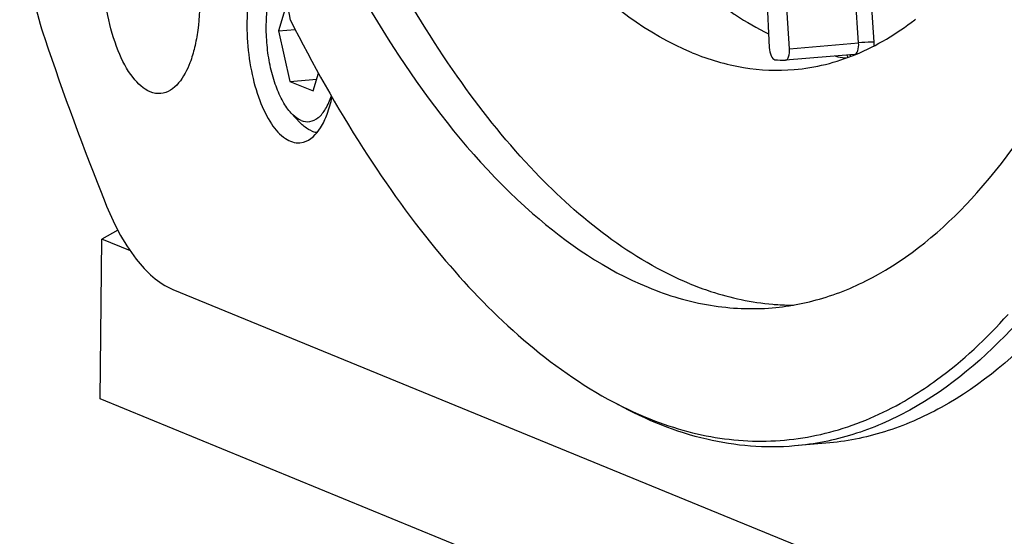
# Model space of a CAD drawing. Header units: millimetres. Extents: x 0 to 420, y 0 to 297.
# Tile 3 of 52: x 92 to 106, y 22 to 29. Entities that reach past the tile are written whole.
import ezdxf

# ---------------------------------------------------------------- set-up
doc = ezdxf.new("R2010")
doc.units = ezdxf.units.MM
doc.header["$LTSCALE"] = 23.1
doc.layers.add('COMPONENTS', color=7, linetype='CONTINUOUS')

msp = doc.modelspace()

# ---------------------------------------------------------------- linework, layer by layer
at = {"layer": 'COMPONENTS', "color": 7, "linetype": 'CONTINUOUS'}
for p, q in [((102.28509, 32.42535), (102.48725, 28.48615)), ((102.76436, 28.47103), (102.50243, 32.41349)), ((103.71422, 28.55172), (103.53254, 31.28641)), ((103.92724, 28.56295), (103.74556, 31.29764)), ((95.85415, 29.09698), (95.74044, 28.71615)), ((104.4851, 28.86826), (104.49505, 28.87597)), ((95.74044, 28.71615), (95.97237, 28.73585)), ((95.74044, 28.71615), (95.8956, 28.02218)), ((102.76436, 28.47103), (103.71422, 28.55172)), ((102.70541, 28.3125), (102.70893, 28.31269)), ((103.65867, 28.39329), (102.7088, 28.3126)), ((103.52817, 28.34739), (103.54405, 28.3454)), ((95.8956, 28.02218), (96.26741, 28.05377)), ((95.8956, 28.02218), (96.21842, 27.8897)), ((96.21842, 27.8897), (96.29169, 28.13507)), ((96.04095, 27.45242), (95.91781, 27.58313)), ((96.0372, 27.17662), (96.08508, 27.18491)), ((93.29009, 23.65366), (93.31195, 25.85071)), ((93.53565, 25.97433), (93.31195, 25.85071)), ((93.70656, 25.68878), (93.31195, 25.85071)), ((94.28812, 25.16113), (108.44521, 19.35147)), ((119.43008, 12.92655), (93.29009, 23.65366)), ((103.26578, 23.04319), (102.83394, 23.0065))]:
    msp.add_line(p, q, dxfattribs=at)
for centre, radius, start, end in [((133.24999, 42.32165), 42.9675, 198.608786, 201.812039), ((103.19895, 28.51449), 0.72991, 0.11652, 3.80705), ((102.78734, 31.10222), 2.79092, 265.437062, 268.317758), ((103.89994, 31.25356), 2.92985, 260.083691, 262.710158), ((103.97307, 28.54631), 0.45117, 201.068518, 203.769293), ((103.93067, 28.52778), 0.4049, 203.788274, 205.359845), ((103.52285, 28.26366), 0.13839, 51.292079, 63.257713), ((102.82244, 28.39365), 3.44948, 265.207593, 265.893679), ((102.81958, 28.34903), 3.40476, 265.88801, 269.970269), ((101.94333, 27.76787), 4.78761, 300.87513, 301.506836), ((102.941, 28.51585), 5.54897, 241.216174, 242.887693)]:
    msp.add_arc(centre, radius, start, end, dxfattribs=at)
for points, knots in [([(101.42797, 28.41591), (100.81145, 28.66891), (99.93714, 29.34029), (98.96236, 30.49339), (97.93706, 32.05637), (96.84394, 34.4545), (96.22508, 36.54818), (95.96013, 37.67563)], [0, 0, 0, 0, 0.18068022, 0.28897798, 0.40974934, 0.68599758, 1, 1, 1, 1]), ([(93.93156, 37.50403), (94.31006, 35.66231), (95.04631, 33.02984), (96.46507, 29.8708), (97.28186, 28.51338), (97.71634, 27.91003)], [0, 0, 0, 0, 0.54369196, 0.78500275, 1, 1, 1, 1]), ([(92.18877, 30.8638), (92.18489, 30.47412), (92.23932, 29.71066), (92.40991, 28.96343), (92.52886, 28.61052)], [0, 0, 0, 0, 0.51134513, 1, 1, 1, 1]), ([(93.97906, 27.87752), (93.8844, 27.91637), (93.70125, 28.09387), (93.51459, 28.46265), (93.37969, 28.94071), (93.3191, 29.47097), (93.33413, 29.9141), (93.39422, 30.24386), (93.48699, 30.56822), (93.67077, 30.86631), (93.86491, 30.88288)], [0, 0, 0, 0, 0.09115711, 0.21569541, 0.36714863, 0.53083573, 0.68928983, 0.7613915, 0.82640756, 1, 1, 1, 1]), ([(94.00873, 30.85924), (94.10339, 30.8204), (94.28654, 30.6429), (94.47321, 30.27411), (94.60811, 29.79606), (94.66869, 29.2658), (94.65366, 28.82267), (94.59357, 28.49291), (94.50081, 28.16854), (94.31702, 27.87046), (94.12288, 27.85389)], [0, 0, 0, 0, 0.09115711, 0.21569541, 0.36714863, 0.53083573, 0.68928983, 0.7613915, 0.82640756, 1, 1, 1, 1]), ([(102.52762, 24.9074), (102.7788, 24.92874), (103.28784, 25.03145), (104.29863, 25.48088), (105.48646, 26.52173), (106.65174, 28.30117), (107.24186, 29.71912), (107.50989, 30.50235)], [0, 0, 0, 0, 0.09597081, 0.19575928, 0.41827604, 0.68484296, 1, 1, 1, 1]), ([(95.90601, 28.86264), (95.86851, 29.07348), (95.78684, 29.36883), (95.60316, 29.69334), (95.49401, 29.81096), (95.43661, 29.85151)], [0, 0, 0, 0, 0.57636057, 0.81084263, 1, 1, 1, 1]), ([(95.52018, 29.75967), (95.46214, 29.66795), (95.37312, 29.43862), (95.30807, 29.05172), (95.30218, 28.6156), (95.35692, 28.17524), (95.46584, 27.77412), (95.6199, 27.45296), (95.80283, 27.23126), (95.96805, 27.17079), (96.03721, 27.17645)], [0, 0, 0, 0, 0.11229116, 0.25047053, 0.40462876, 0.56174098, 0.70827054, 0.83259981, 0.92821578, 1, 1, 1, 1]), ([(101.39634, 25.23802), (100.58712, 25.5701), (99.44689, 26.47994), (98.19514, 28.03505), (97.60045, 28.99511), (97.31222, 29.51483)], [0, 0, 0, 0, 0.43746651, 0.70278116, 1, 1, 1, 1]), ([(95.91783, 27.58311), (95.87333, 27.63034), (95.79191, 27.74976), (95.69872, 27.96194), (95.62761, 28.21303), (95.58334, 28.48732), (95.56871, 28.76765), (95.58464, 29.03637), (95.62991, 29.2765), (95.68249, 29.4212), (95.71488, 29.48355)], [0, 0, 0, 0, 0.09775267, 0.21521904, 0.34800881, 0.48970179, 0.63289248, 0.77001821, 0.89416611, 1, 1, 1, 1]), ([(101.8732, 29.03891), (101.92269, 29.00377), (102.11691, 28.87106), (102.32103, 28.75261), (102.47742, 28.67513)], [0, 0, 0, 0, 0.25803081, 1, 1, 1, 1]), ([(95.90601, 28.86264), (96.20956, 28.25959), (96.83841, 27.13687), (98.1728, 25.27817), (99.38525, 24.13797), (100.26913, 23.6525)], [0, 0, 0, 0, 0.2946903, 0.55983069, 1, 1, 1, 1]), ([(102.82877, 28.18465), (103.1186, 28.20925), (103.7148, 28.35963), (104.23764, 28.67703), (104.4851, 28.86826)], [0, 0, 0, 0, 0.48188177, 1, 1, 1, 1]), ([(103.92724, 28.56295), (103.91478, 28.56313), (103.84366, 28.5613), (103.77266, 28.55669), (103.71422, 28.55172)], [0, 0, 0, 0, 0.1753158, 1, 1, 1, 1]), ([(102.48725, 28.48615), (102.48927, 28.44687), (102.4986, 28.38765), (102.54117, 28.32207), (102.56531, 28.32015)], [0, 0, 0, 0, 0.61887433, 1, 1, 1, 1]), ([(102.70894, 28.31261), (102.73058, 28.3146), (102.76696, 28.37893), (102.76681, 28.43424), (102.76436, 28.47103)], [0, 0, 0, 0, 0.37080032, 1, 1, 1, 1]), ([(103.65866, 28.3933), (103.6803, 28.39518), (103.71687, 28.45956), (103.71667, 28.5149), (103.71422, 28.55172)], [0, 0, 0, 0, 0.37050877, 1, 1, 1, 1]), ([(101.42797, 28.41591), (101.65374, 28.32325), (102.11505, 28.18635), (102.59699, 28.16497), (102.82877, 28.18465)], [0, 0, 0, 0, 0.51199676, 1, 1, 1, 1]), ([(97.71634, 27.91003), (98.16053, 27.2932), (99.06697, 26.22767), (100.23897, 25.42783), (100.82067, 25.18912)], [0, 0, 0, 0, 0.54728587, 1, 1, 1, 1]), ([(96.05233, 27.48515), (96.09008, 27.46965), (96.17774, 27.45645), (96.30341, 27.52223), (96.4021, 27.65094), (96.44843, 27.75965), (96.46913, 27.82145)], [0, 0, 0, 0, 0.2037377, 0.41434844, 0.67459719, 1, 1, 1, 1]), ([(96.08508, 27.18491), (96.1838, 27.21198), (96.31555, 27.35193), (96.41927, 27.5801), (96.46047, 27.72696), (96.47756, 27.80673)], [0, 0, 0, 0, 0.40393184, 0.6781055, 1, 1, 1, 1]), ([(96.05233, 27.48515), (96.04062, 27.48995), (95.99055, 27.51471), (95.94736, 27.55177), (95.91783, 27.58311)], [0, 0, 0, 0, 0.22708312, 1, 1, 1, 1]), ([(96.19468, 27.34044), (96.1813, 27.34593), (96.12406, 27.37423), (96.0747, 27.4166), (96.04095, 27.45242)], [0, 0, 0, 0, 0.22710718, 1, 1, 1, 1]), ([(96.19468, 27.34044), (96.20116, 27.33778), (96.22657, 27.32833), (96.25338, 27.32249), (96.2734, 27.32066)], [0, 0, 0, 0, 0.25831812, 1, 1, 1, 1]), ([(93.35863, 26.35652), (93.46915, 26.08123), (93.69938, 25.62076), (94.08752, 25.24345), (94.28812, 25.16113)], [0, 0, 0, 0, 0.57772072, 1, 1, 1, 1]), ([(100.82067, 25.18912), (101.09581, 25.07621), (101.65794, 24.90934), (102.24522, 24.8834), (102.52762, 24.9074)], [0, 0, 0, 0, 0.51203726, 1, 1, 1, 1]), ([(101.39634, 25.23802), (101.49001, 25.19958), (101.85718, 25.06336), (102.24491, 24.98049), (102.53426, 24.95623)], [0, 0, 0, 0, 0.25854056, 1, 1, 1, 1]), ([(104.44534, 23.68606), (104.5624, 23.75781), (105.04475, 24.08263), (105.4724, 24.48478), (105.76818, 24.8155)], [0, 0, 0, 0, 0.23632656, 1, 1, 1, 1]), ([(105.88495, 24.68913), (105.46081, 24.22405), (104.74972, 23.61616), (103.65659, 23.13933), (103.10585, 23.02963), (102.83394, 23.00651)], [0, 0, 0, 0, 0.53090603, 0.76982823, 1, 1, 1, 1]), ([(106.31671, 24.72581), (105.89261, 24.26078), (105.18164, 23.65287), (104.0886, 23.1761), (103.53789, 23.06632), (103.266, 23.04321)], [0, 0, 0, 0, 0.53088881, 0.76982339, 1, 1, 1, 1]), ([(102.83394, 23.00651), (102.43175, 22.97232), (101.57886, 23.04297), (100.79154, 23.36557), (100.40972, 23.57528)], [0, 0, 0, 0, 0.48094322, 1, 1, 1, 1]), ([(100.41213, 23.57663), (100.7358, 23.41095), (101.39794, 23.15169), (102.44196, 23.02627), (103.46777, 23.19072), (104.09941, 23.47889), (104.40018, 23.65872)], [0, 0, 0, 0, 0.26165833, 0.50643786, 0.74782247, 1, 1, 1, 1])]:
    msp.add_open_spline(points, degree=3, knots=knots, dxfattribs=at)
msp.add_open_spline([(94.12288, 27.85389), (94.07447, 27.84975), (94.02401, 27.85908), (93.97906, 27.87752)], degree=3, dxfattribs=at)

doc.saveas('drawing.dxf')
